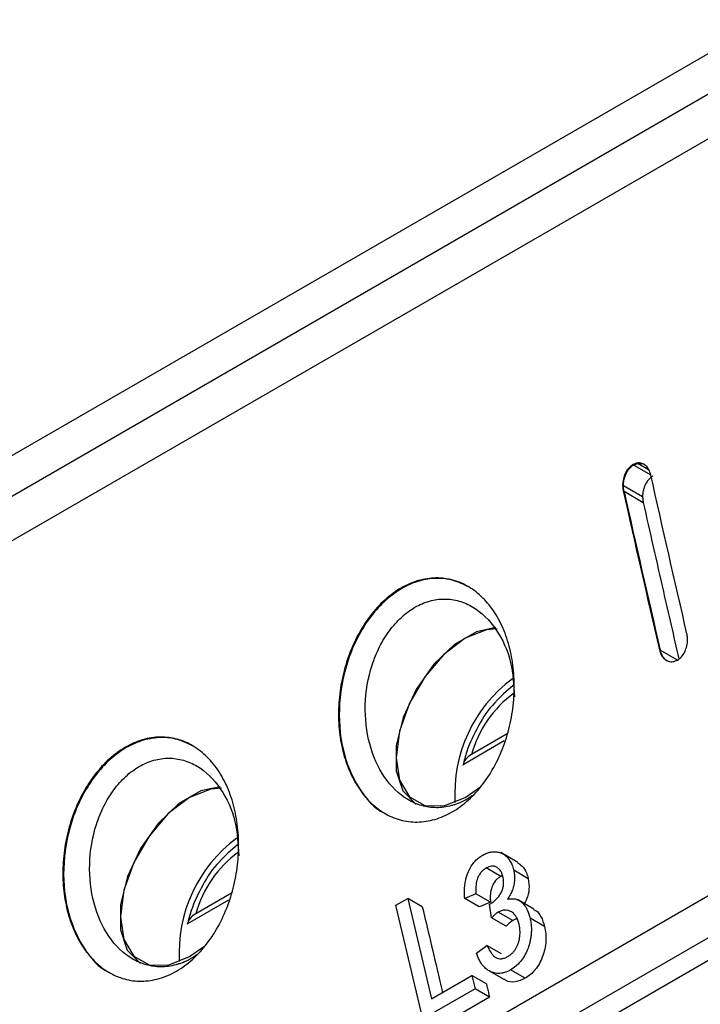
# Model space of a CAD drawing. Header units: millimetres. Extents: x -155 to 1130, y -373 to 1265.
# Tile 21 of 198: x 883 to 909, y -244 to -206. Entities that reach past the tile are written whole.
import ezdxf

# ---------------------------------------------------------------- set-up
doc = ezdxf.new("R2010")
doc.units = ezdxf.units.MM

msp = doc.modelspace()

# ---------------------------------------------------------------- linework, layer by layer
at = {"color": 7, "linetype": 'Continuous', "lineweight": 25}
for p, q in [((851.36, -240.486), (992.184, -159.19)), ((992.481, -160.587), (851.657, -241.883)), ((993.954, -161.452), (853.13, -242.748)), ((857.999, -269.05), (998.522, -187.928)), ((998.865, -189.351), (858.343, -270.473)), ((906.137, -223.009), (906.165, -223.025)), ((906.167, -223.027), (906.825, -223.406)), ((906.303, -222.949), (906.334, -222.966)), ((906.335, -222.969), (906.741, -223.203)), ((905.74, -223.797), (905.771, -223.815)), ((905.772, -223.815), (906.51, -224.241)), ((905.764, -224.019), (905.795, -224.037)), ((905.795, -224.037), (906.533, -224.463)), ((907.154, -230.129), (907.187, -230.148)), ((859.089, -270.911), (929.35, -230.35)), ((901.189, -233.642), (899.604, -234.557)), ((901.304, -233.369), (899.922, -234.166)), ((899.683, -235.815), (900.27, -235.4)), ((901.707, -238.315), (901.055, -237.938)), ((901.049, -238.85), (900.49, -238.528)), ((901.55, -238.605), (902.109, -238.928)), ((901.12, -238.818), (901.049, -238.85)), ((890.582, -239.765), (888.997, -240.68)), ((890.697, -239.492), (889.316, -240.289)), ((897.014, -239.962), (897.475, -239.696)), ((897.475, -239.696), (898.39, -243.564)), ((898.034, -240.019), (897.475, -239.696)), ((900.099, -239.517), (899.666, -239.703)), ((900.225, -240.026), (899.666, -239.703)), ((900.657, -239.84), (900.099, -239.517)), ((902.324, -240.107), (901.691, -239.742)), ((898.05, -244.335), (897.014, -239.962)), ((900.695, -240.447), (900.619, -239.918)), ((901.254, -240.77), (900.695, -240.447)), ((901.511, -240.553), (900.952, -240.231)), ((902.737, -240.776), (902.178, -240.454)), ((889.076, -241.939), (889.664, -241.523)), ((900.116, -241.802), (900.521, -241.504)), ((901.08, -241.826), (900.521, -241.504)), ((898.39, -243.564), (899.941, -242.669)), ((899.941, -242.669), (900.061, -243.174)), ((900.499, -242.991), (899.941, -242.669)), ((900.606, -242.488), (901.164, -242.81)), ((901.986, -242.772), (901.427, -242.449)), ((900.061, -243.174), (898.05, -244.335)), ((900.62, -243.496), (900.061, -243.174)), ((900.62, -243.496), (898.608, -244.658))]:
    msp.add_line(p, q, dxfattribs=at)
at = {"color": 8, "linetype": 'Continuous', "lineweight": 25}
msp.add_line((907.848, -230.529), (907.187, -230.148), dxfattribs=at)
at = {"color": 7, "linetype": 'Continuous', "lineweight": 25, "flags": 128}
for points in [[(900.867, -229.277), (900.121, -229.439), (899.277, -229.926), (898.474, -230.691), (897.791, -231.657), (897.294, -232.732), (897.031, -233.81), (897.03, -234.786), (897.288, -235.564), (897.782, -236.069), (897.801, -236.08)], [(900.908, -229.331), (900.502, -229.368), (899.683, -229.691), (898.864, -230.314), (898.124, -231.176), (897.538, -232.192), (897.161, -233.263), (897.031, -234.284), (897.161, -235.155), (897.538, -235.792), (898.124, -236.13), (898.864, -236.139), (899.683, -235.815)], [(901.53, -231.508), (901.157, -231.829), (900.868, -232.129)], [(890.261, -235.4), (889.514, -235.562), (888.67, -236.049), (887.867, -236.814), (887.184, -237.78), (886.687, -238.855), (886.425, -239.933), (886.423, -240.909), (886.682, -241.687), (887.175, -242.192), (887.194, -242.203)], [(890.301, -235.454), (889.896, -235.491), (889.076, -235.814), (888.257, -236.437), (887.518, -237.299), (886.931, -238.315), (886.554, -239.386), (886.425, -240.407), (886.554, -241.279), (886.931, -241.915), (887.518, -242.253), (888.257, -242.262), (889.076, -241.939)], [(890.923, -237.631), (890.55, -237.952), (890.261, -238.252)], [(900.657, -239.84), (900.441, -239.933), (900.333, -239.979), (900.225, -240.026)]]:
    msp.add_lwpolyline(points, dxfattribs=at)
at = {"color": 7, "linetype": 'Continuous', "lineweight": 25}
for centre in [(904.78, -235.669), (894.173, -241.792)]:
    msp.add_arc(centre, 5.5, 126.625, 183.5378, dxfattribs=at)
at = {"color": 8, "linetype": 'Continuous', "lineweight": 25}
for centre in [(904.136, -235.334), (893.529, -241.457)]:
    msp.add_arc(centre, 4.372, 126.052, 164.5084, dxfattribs=at)
at = {"color": 7, "linetype": 'Continuous', "lineweight": 25}
for points, knots in [([(906.137, -223.009), (906.08, -223.046), (906.025, -223.085), (905.927, -223.195), (905.885, -223.259), (905.816, -223.401), (905.788, -223.478), (905.75, -223.635), (905.745, -223.717), (905.74, -223.797)], [0, 0, 0, 0, 0.25, 0.25, 0.5, 0.5, 0.75, 0.75, 1, 1, 1, 1]), ([(905.779, -223.697), (905.783, -223.669), (905.79, -223.613), (905.81, -223.532), (905.835, -223.456), (905.864, -223.384), (905.896, -223.317), (905.932, -223.256), (905.97, -223.201), (906.01, -223.153), (906.052, -223.11), (906.081, -223.087), (906.095, -223.076)], [0, 0, 0, 0, 0.114053, 0.225316, 0.333816, 0.438836, 0.540291, 0.6386, 0.733874, 0.826015, 0.91474, 1, 1, 1, 1]), ([(906.167, -223.027), (906.155, -223.034), (906.131, -223.049), (906.107, -223.067), (906.095, -223.076)], [0, 0, 0, 0, 0.493593, 1, 1, 1, 1]), ([(906.303, -222.949), (906.289, -222.952), (906.275, -222.956), (906.261, -222.96), (906.247, -222.965), (906.233, -222.97), (906.219, -222.975), (906.191, -222.986), (906.164, -222.997), (906.137, -223.009)], [0, 0, 0, 0, 0.0000576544, 0.0000576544, 0.0000576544, 0.0001152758, 0.0001152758, 0.0001152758, 0.0002282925, 0.0002282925, 0.0002282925, 0.0002282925]), ([(906.825, -223.407), (906.805, -223.336), (906.784, -223.265), (906.72, -223.143), (906.679, -223.092), (906.586, -223.011), (906.533, -222.979), (906.423, -222.943), (906.363, -222.945), (906.303, -222.949)], [0, 0, 0, 0, 0.25, 0.25, 0.5, 0.5, 0.75, 0.75, 1, 1, 1, 1]), ([(906.905, -223.453), (906.884, -223.465), (906.844, -223.49), (906.788, -223.537), (906.736, -223.591), (906.689, -223.651), (906.646, -223.718), (906.608, -223.792), (906.57, -223.884), (906.537, -223.993), (906.512, -224.118), (906.509, -224.2), (906.508, -224.241)], [0, 0, 0, 0, 0.089776, 0.176664, 0.26182, 0.346465, 0.431848, 0.519183, 0.609607, 0.742814, 0.871778, 1, 1, 1, 1]), ([(905.74, -223.797), (905.741, -223.816), (905.742, -223.835), (905.743, -223.853), (905.746, -223.881), (905.749, -223.909), (905.752, -223.936), (905.756, -223.964), (905.76, -223.991), (905.764, -224.019)], [0, 0, 0, 0, 0.0000583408, 0.0000583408, 0.0000583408, 0.0001463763, 0.0001463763, 0.0001463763, 0.0002345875, 0.0002345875, 0.0002345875, 0.0002345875]), ([(906.51, -224.24), (906.511, -224.264), (906.513, -224.313), (906.522, -224.387), (906.529, -224.437), (906.533, -224.463)], [0, 0, 0, 0, 0.314805, 0.64825, 1, 1, 1, 1]), ([(906.533, -224.463), (906.79, -225.603), (907.243, -227.608), (907.705, -229.615), (907.905, -230.48)], [0, 0, 0, 0, 0.568784, 1, 1, 1, 1]), ([(899.18, -236.373), (898.961, -236.499), (898.74, -236.593), (898.291, -236.723), (898.061, -236.757), (897.613, -236.762), (897.394, -236.733), (896.966, -236.615), (896.759, -236.525), (896.372, -236.294), (896.188, -236.15), (895.849, -235.812), (895.696, -235.622), (895.423, -235.199), (895.301, -234.964), (895.098, -234.468), (895.016, -234.206), (894.89, -233.656), (894.847, -233.365), (894.803, -232.78), (894.802, -232.482), (894.842, -231.876), (894.884, -231.57), (895.007, -230.973), (895.089, -230.68), (895.296, -230.102), (895.419, -229.826), (895.628, -229.435), (895.702, -229.308), (895.859, -229.062), (895.943, -228.943), (896.204, -228.602), (896.391, -228.399), (896.788, -228.04), (897, -227.883), (897.433, -227.634), (897.654, -227.538), (898.106, -227.407), (898.333, -227.372), (898.777, -227.366), (898.999, -227.394), (899.425, -227.511), (899.628, -227.598), (900.015, -227.829), (900.199, -227.974), (900.533, -228.308), (900.685, -228.498), (900.96, -228.924), (901.079, -229.157), (901.28, -229.651), (901.363, -229.916), (901.489, -230.47), (901.532, -230.756), (901.576, -231.341), (901.578, -231.645), (901.539, -232.25), (901.499, -232.551), (901.378, -233.15), (901.295, -233.45), (901.094, -234.023), (900.974, -234.298), (900.696, -234.823), (900.537, -235.073), (900.195, -235.524), (900.01, -235.728), (899.609, -236.091), (899.399, -236.246), (899.18, -236.373)], [0, 0, 0, 0, 0.03125, 0.03125, 0.0625, 0.0625, 0.09375, 0.09375, 0.125, 0.125, 0.15625, 0.15625, 0.1875, 0.1875, 0.21875, 0.21875, 0.25, 0.25, 0.28125, 0.28125, 0.3125, 0.3125, 0.34375, 0.34375, 0.375, 0.375, 0.40625, 0.40625, 0.421875, 0.421875, 0.4375, 0.4375, 0.46875, 0.46875, 0.5, 0.5, 0.53125, 0.53125, 0.5625, 0.5625, 0.59375, 0.59375, 0.625, 0.625, 0.65625, 0.65625, 0.6875, 0.6875, 0.71875, 0.71875, 0.75, 0.75, 0.78125, 0.78125, 0.8125, 0.8125, 0.84375, 0.84375, 0.875, 0.875, 0.90625, 0.90625, 0.9375, 0.9375, 0.96875, 0.96875, 1, 1, 1, 1]), ([(899.818, -227.717), (899.624, -227.621), (899.236, -227.429), (898.583, -227.358), (897.911, -227.459), (897.243, -227.746), (896.615, -228.207), (896.054, -228.815), (895.577, -229.556), (895.085, -230.66), (894.768, -232.2), (894.901, -234.001), (895.532, -235.485), (896.202, -236.263), (896.622, -236.439), (896.634, -236.444)], [0, 0, 0, 0, 0.06066, 0.121598, 0.18472, 0.246828, 0.308811, 0.372058, 0.432923, 0.497323, 0.622045, 0.746855, 0.871707, 0.996461, 1, 1, 1, 1]), ([(899.265, -236.094), (899.227, -236.106), (899, -236.178), (898.574, -236.235), (898.003, -236.153), (897.287, -235.842), (896.522, -235.096), (895.943, -233.796), (895.767, -232.265), (895.987, -230.955), (896.371, -230.013), (896.754, -229.384), (897.218, -228.864), (897.743, -228.474), (898.307, -228.235), (898.886, -228.153), (899.453, -228.235), (900.166, -228.543), (900.917, -229.29), (901.497, -230.531), (901.554, -231.493), (901.58, -231.942)], [0, 0, 0, 0, 0.007878, 0.047709, 0.087645, 0.127737, 0.207958, 0.288573, 0.369154, 0.449351, 0.489454, 0.529409, 0.569278, 0.609077, 0.648882, 0.688746, 0.728706, 0.768806, 0.849005, 0.929596, 1, 1, 1, 1]), ([(908.24, -229.74), (908.239, -229.721), (908.238, -229.702), (908.237, -229.683), (908.234, -229.655), (908.231, -229.627), (908.227, -229.599), (908.223, -229.572), (908.219, -229.544), (908.215, -229.517)], [0, 0, 0, 0, 0.0000585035, 0.0000585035, 0.0000585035, 0.000146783, 0.000146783, 0.000146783, 0.0002352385, 0.0002352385, 0.0002352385, 0.0002352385]), ([(907.848, -230.529), (907.904, -230.493), (907.959, -230.454), (908.057, -230.344), (908.099, -230.279), (908.167, -230.137), (908.194, -230.06), (908.231, -229.902), (908.236, -229.82), (908.24, -229.74)], [0, 0, 0, 0, 0.25, 0.25, 0.5, 0.5, 0.75, 0.75, 1, 1, 1, 1]), ([(907.154, -230.129), (907.175, -230.2), (907.195, -230.271), (907.26, -230.392), (907.302, -230.444), (907.396, -230.526), (907.448, -230.558), (907.559, -230.595), (907.62, -230.593), (907.681, -230.59)], [0, 0, 0, 0, 0.25, 0.25, 0.5, 0.5, 0.75, 0.75, 1, 1, 1, 1]), ([(907.187, -230.148), (907.192, -230.169), (907.203, -230.213), (907.218, -230.253), (907.226, -230.274)], [0, 0, 0, 0, 0.492236, 1, 1, 1, 1]), ([(907.681, -230.59), (907.695, -230.587), (907.709, -230.583), (907.723, -230.579), (907.737, -230.574), (907.752, -230.569), (907.766, -230.564), (907.793, -230.553), (907.82, -230.541), (907.848, -230.529)], [0, 0, 0, 0, 0.0000576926, 0.0000576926, 0.0000576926, 0.000115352, 0.000115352, 0.000115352, 0.0002284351, 0.0002284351, 0.0002284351, 0.0002284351]), ([(900.856, -232.145), (900.844, -232.156), (900.579, -232.402), (900.175, -233.057), (899.774, -233.886), (899.642, -234.404), (899.596, -234.585)], [0, 0, 0, 0, 0.0185735, 0.4050229, 0.7927826, 1, 1, 1, 1]), ([(888.574, -242.496), (888.355, -242.622), (888.133, -242.716), (887.684, -242.846), (887.454, -242.88), (887.006, -242.885), (886.788, -242.856), (886.36, -242.738), (886.152, -242.648), (885.765, -242.417), (885.582, -242.273), (885.243, -241.935), (885.09, -241.745), (884.816, -241.322), (884.694, -241.087), (884.491, -240.591), (884.409, -240.33), (884.283, -239.779), (884.24, -239.488), (884.196, -238.903), (884.195, -238.605), (884.235, -237.999), (884.277, -237.693), (884.4, -237.096), (884.482, -236.803), (884.689, -236.225), (884.812, -235.949), (885.021, -235.558), (885.095, -235.431), (885.253, -235.185), (885.337, -235.066), (885.598, -234.725), (885.784, -234.522), (886.181, -234.163), (886.394, -234.006), (886.826, -233.757), (887.047, -233.661), (887.499, -233.53), (887.726, -233.495), (888.171, -233.489), (888.392, -233.517), (888.818, -233.634), (889.021, -233.721), (889.408, -233.952), (889.592, -234.097), (889.926, -234.431), (890.078, -234.621), (890.353, -235.047), (890.472, -235.28), (890.674, -235.774), (890.757, -236.039), (890.883, -236.593), (890.925, -236.879), (890.97, -237.464), (890.971, -237.768), (890.933, -238.373), (890.893, -238.674), (890.771, -239.273), (890.689, -239.574), (890.487, -240.146), (890.367, -240.421), (890.089, -240.946), (889.931, -241.196), (889.589, -241.647), (889.403, -241.851), (889.002, -242.215), (888.793, -242.369), (888.574, -242.496)], [0, 0, 0, 0, 0.03125, 0.03125, 0.0625, 0.0625, 0.09375, 0.09375, 0.125, 0.125, 0.15625, 0.15625, 0.1875, 0.1875, 0.21875, 0.21875, 0.25, 0.25, 0.28125, 0.28125, 0.3125, 0.3125, 0.34375, 0.34375, 0.375, 0.375, 0.40625, 0.40625, 0.421875, 0.421875, 0.4375, 0.4375, 0.46875, 0.46875, 0.5, 0.5, 0.53125, 0.53125, 0.5625, 0.5625, 0.59375, 0.59375, 0.625, 0.625, 0.65625, 0.65625, 0.6875, 0.6875, 0.71875, 0.71875, 0.75, 0.75, 0.78125, 0.78125, 0.8125, 0.8125, 0.84375, 0.84375, 0.875, 0.875, 0.90625, 0.90625, 0.9375, 0.9375, 0.96875, 0.96875, 1, 1, 1, 1]), ([(889.211, -233.84), (889.018, -233.744), (888.629, -233.552), (887.976, -233.481), (887.304, -233.582), (886.637, -233.869), (886.008, -234.33), (885.448, -234.938), (884.971, -235.679), (884.478, -236.783), (884.161, -238.323), (884.295, -240.124), (884.925, -241.608), (885.595, -242.386), (886.016, -242.562), (886.027, -242.567)], [0, 0, 0, 0, 0.060652, 0.121593, 0.184713, 0.246823, 0.308805, 0.372054, 0.432919, 0.497319, 0.622042, 0.746853, 0.871705, 0.99646, 1, 1, 1, 1]), ([(888.658, -242.217), (888.621, -242.229), (888.393, -242.301), (887.967, -242.358), (887.397, -242.276), (886.68, -241.965), (885.915, -241.22), (885.336, -239.919), (885.161, -238.388), (885.381, -237.078), (885.765, -236.136), (886.147, -235.507), (886.611, -234.987), (887.136, -234.597), (887.701, -234.358), (888.279, -234.277), (888.847, -234.358), (889.559, -234.667), (890.31, -235.413), (890.891, -236.654), (890.947, -237.616), (890.973, -238.065)], [0, 0, 0, 0, 0.007878, 0.047709, 0.087645, 0.127737, 0.207958, 0.288572, 0.369153, 0.449351, 0.489453, 0.529408, 0.569278, 0.609077, 0.648882, 0.688745, 0.728706, 0.768806, 0.849004, 0.929596, 1, 1, 1, 1]), ([(899.922, -234.166), (899.833, -234.218), (899.757, -234.279), (899.648, -234.411), (899.614, -234.484), (899.604, -234.557)], [0, 0, 0, 0, 0.5, 0.5, 1, 1, 1, 1]), ([(899.267, -236.093), (899.47, -236.018), (899.697, -235.934), (899.921, -235.757), (899.945, -235.738)], [0, 0, 0, 0, 0.89093, 1, 1, 1, 1]), ([(899.666, -239.703), (899.661, -239.621), (899.65, -239.465), (899.661, -239.238), (899.689, -239.039), (899.73, -238.87), (899.79, -238.692), (899.882, -238.502), (900.019, -238.31), (900.179, -238.147), (900.299, -238.07), (900.359, -238.031)], [0, 0, 0, 0, 0.12728, 0.240756, 0.340483, 0.426412, 0.4987, 0.620781, 0.744771, 0.871066, 1, 1, 1, 1]), ([(900.359, -238.031), (900.411, -238.005), (900.515, -237.952), (900.673, -237.909), (900.826, -237.898), (900.974, -237.916), (901.1, -237.961), (901.208, -238.028), (901.305, -238.115), (901.401, -238.237), (901.492, -238.398), (901.53, -238.534), (901.55, -238.605)], [0, 0, 0, 0, 0.108481, 0.214598, 0.318633, 0.420639, 0.520862, 0.591665, 0.674912, 0.770782, 0.879082, 1, 1, 1, 1]), ([(890.249, -238.268), (890.237, -238.279), (889.973, -238.525), (889.568, -239.18), (889.167, -240.009), (889.035, -240.527), (888.989, -240.708)], [0, 0, 0, 0, 0.018574, 0.405023, 0.792783, 1, 1, 1, 1]), ([(900.49, -238.528), (900.455, -238.551), (900.387, -238.596), (900.294, -238.688), (900.217, -238.797), (900.141, -238.952), (900.081, -239.2), (900.092, -239.4), (900.099, -239.517)], [0, 0, 0, 0, 0.128006, 0.251053, 0.369602, 0.483732, 0.695682, 1, 1, 1, 1]), ([(901.135, -238.865), (901.124, -238.824), (901.103, -238.745), (901.053, -238.649), (900.998, -238.578), (900.942, -238.529), (900.847, -238.47), (900.694, -238.436), (900.559, -238.497), (900.49, -238.528)], [0, 0, 0, 0, 0.127313, 0.241081, 0.341634, 0.428689, 0.5024, 0.746412, 1, 1, 1, 1]), ([(901.55, -238.605), (901.561, -238.664), (901.583, -238.773), (901.586, -238.934), (901.575, -239.071), (901.551, -239.217), (901.502, -239.38), (901.419, -239.564), (901.346, -239.673), (901.309, -239.729)], [0, 0, 0, 0, 0.156839, 0.291789, 0.405258, 0.496807, 0.656417, 0.824121, 1, 1, 1, 1]), ([(901.697, -238.332), (901.758, -238.367), (901.9, -238.45), (902.035, -238.675), (902.088, -238.856), (902.109, -238.928)], [0, 0, 0, 0, 0.311762, 0.730192, 1, 1, 1, 1]), ([(901.049, -238.85), (901.015, -238.872), (900.98, -238.895), (900.915, -238.948), (900.884, -238.978), (900.797, -239.082), (900.748, -239.167), (900.678, -239.353), (900.659, -239.452), (900.648, -239.599), (900.646, -239.648), (900.649, -239.744), (900.653, -239.792), (900.657, -239.84)], [0, 0, 0, 0, 0.125, 0.125, 0.25, 0.25, 0.5, 0.5, 0.75, 0.75, 0.875, 0.875, 1, 1, 1, 1]), ([(900.68, -239.889), (900.721, -239.863), (900.799, -239.811), (900.907, -239.709), (901, -239.593), (901.072, -239.477), (901.124, -239.354), (901.158, -239.215), (901.168, -239.043), (901.147, -238.928), (901.135, -238.865)], [0, 0, 0, 0, 0.135411, 0.265673, 0.391181, 0.511846, 0.598663, 0.708923, 0.842656, 1, 1, 1, 1]), ([(902.109, -238.928), (902.127, -239.065), (902.163, -239.326), (902.085, -239.678), (901.989, -239.841), (901.957, -239.895)], [0, 0, 0, 0, 0.422756, 0.806925, 1, 1, 1, 1]), ([(901.309, -239.729), (901.342, -239.722), (901.408, -239.709), (901.507, -239.706), (901.603, -239.718), (901.695, -239.747), (901.781, -239.791), (901.875, -239.861), (901.984, -239.978), (902.1, -240.175), (902.15, -240.354), (902.178, -240.454)], [0, 0, 0, 0, 0.083717, 0.167082, 0.250028, 0.332631, 0.415008, 0.497216, 0.621733, 0.78927, 1, 1, 1, 1]), ([(898.034, -240.019), (898.11, -240.341), (898.299, -241.146), (898.559, -242.246), (898.744, -243.025), (898.814, -243.319)], [0, 0, 0, 0, 0.292948, 0.732372, 1, 1, 1, 1]), ([(901.758, -240.691), (901.743, -240.636), (901.715, -240.532), (901.65, -240.404), (901.578, -240.308), (901.505, -240.242), (901.42, -240.19), (901.322, -240.151), (901.202, -240.144), (901.076, -240.167), (900.994, -240.21), (900.952, -240.231)], [0, 0, 0, 0, 0.132787, 0.251466, 0.356007, 0.446416, 0.522957, 0.638299, 0.756059, 0.876493, 1, 1, 1, 1]), ([(902.315, -240.123), (902.351, -240.138), (902.467, -240.189), (902.626, -240.414), (902.697, -240.646), (902.737, -240.776)], [0, 0, 0, 0, 0.165993, 0.5343493, 1, 1, 1, 1]), ([(889.316, -240.289), (889.226, -240.341), (889.15, -240.402), (889.042, -240.534), (889.007, -240.607), (888.997, -240.68)], [0, 0, 0, 0, 0.5, 0.5, 1, 1, 1, 1]), ([(900.952, -240.231), (900.925, -240.248), (900.869, -240.285), (900.783, -240.359), (900.725, -240.417), (900.695, -240.447)], [0, 0, 0, 0, 0.2948512, 0.6277949, 1, 1, 1, 1]), ([(902.178, -240.454), (902.191, -240.516), (902.217, -240.636), (902.232, -240.82), (902.23, -240.994), (902.216, -241.156), (902.191, -241.305), (902.158, -241.438), (902.123, -241.556), (902.065, -241.715), (901.968, -241.915), (901.812, -242.133), (901.63, -242.318), (901.495, -242.405), (901.427, -242.449)], [0, 0, 0, 0, 0.08482, 0.163996, 0.237669, 0.305739, 0.368168, 0.425122, 0.476539, 0.522388, 0.639162, 0.757559, 0.877677, 1, 1, 1, 1]), ([(901.692, -240.491), (901.667, -240.493), (901.605, -240.498), (901.546, -240.533), (901.511, -240.553)], [0, 0, 0, 0, 0.404371, 1, 1, 1, 1]), ([(901.511, -240.553), (901.465, -240.582), (901.421, -240.614), (901.335, -240.688), (901.294, -240.728), (901.254, -240.77)], [0, 0, 0, 0, 0.5, 0.5, 1, 1, 1, 1]), ([(901.321, -241.935), (901.351, -241.917), (901.41, -241.88), (901.492, -241.809), (901.568, -241.725), (901.634, -241.629), (901.69, -241.524), (901.742, -241.39), (901.785, -241.208), (901.806, -240.959), (901.775, -240.786), (901.758, -240.691)], [0, 0, 0, 0, 0.08556, 0.170096, 0.253716, 0.336598, 0.418714, 0.500304, 0.627637, 0.794047, 1, 1, 1, 1]), ([(902.737, -240.776), (902.757, -240.868), (902.775, -240.961), (902.791, -241.152), (902.793, -241.25), (902.774, -241.55), (902.73, -241.745), (902.626, -242.027), (902.586, -242.117), (902.493, -242.285), (902.439, -242.364), (902.322, -242.507), (902.26, -242.57), (902.128, -242.682), (902.057, -242.728), (901.986, -242.772)], [0, 0, 0, 0, 0.125, 0.125, 0.25, 0.25, 0.5, 0.5, 0.625, 0.625, 0.75, 0.75, 0.875, 0.875, 1, 1, 1, 1]), ([(900.521, -241.504), (900.55, -241.566), (900.602, -241.68), (900.693, -241.816), (900.777, -241.913), (900.866, -241.979), (900.963, -242.019), (901.078, -242.024), (901.2, -241.998), (901.28, -241.957), (901.321, -241.935)], [0, 0, 0, 0, 0.172925, 0.318403, 0.43623, 0.526973, 0.638178, 0.753842, 0.874377, 1, 1, 1, 1]), ([(888.66, -242.216), (888.863, -242.141), (889.091, -242.057), (889.314, -241.88), (889.339, -241.861)], [0, 0, 0, 0, 0.890935, 1, 1, 1, 1]), ([(901.427, -242.449), (901.389, -242.47), (901.312, -242.511), (901.195, -242.553), (901.077, -242.581), (900.962, -242.591), (900.85, -242.581), (900.742, -242.553), (900.626, -242.503), (900.496, -242.419), (900.353, -242.28), (900.216, -242.075), (900.151, -241.897), (900.116, -241.802)], [0, 0, 0, 0, 0.0734049, 0.1459566, 0.2179655, 0.289225, 0.3598683, 0.4300421, 0.4998153, 0.5952094, 0.7102992, 0.8451862, 1, 1, 1, 1]), ([(901.986, -242.772), (901.862, -242.827), (901.614, -242.939), (901.321, -242.914), (901.194, -242.817), (901.171, -242.799)], [0, 0, 0, 0, 0.448041, 0.901105, 1, 1, 1, 1]), ([(900.499, -242.991), (900.509, -243.033), (900.519, -243.075), (900.53, -243.117), (900.545, -243.181), (900.56, -243.244), (900.575, -243.307), (900.59, -243.37), (900.605, -243.433), (900.62, -243.496)], [0, 0, 0, 0, 0.000140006, 0.000140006, 0.000140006, 0.000350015, 0.000350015, 0.000350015, 0.0005600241, 0.0005600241, 0.0005600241, 0.0005600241])]:
    msp.add_open_spline(points, degree=3, knots=knots, dxfattribs=at)
for points in [[(906.167, -223.027), (906.224, -223.003), (906.28, -222.979), (906.334, -222.966)], [(906.353, -222.965), (906.374, -222.964), (906.394, -222.963), (906.414, -222.964)], [(908.215, -229.517), (907.745, -227.478), (907.281, -225.442), (906.825, -223.407)], [(905.795, -224.037), (905.784, -223.963), (905.773, -223.89), (905.771, -223.815)], [(905.772, -223.79), (905.774, -223.759), (905.776, -223.728), (905.779, -223.697)], [(905.764, -224.019), (906.221, -226.054), (906.684, -228.091), (907.154, -230.129)], [(905.795, -224.037), (906.252, -226.072), (906.716, -228.109), (907.187, -230.148)], [(899.267, -236.093), (899.267, -236.093), (899.266, -236.093), (899.265, -236.094), (899.265, -236.094)], [(900.619, -239.918), (900.64, -239.909), (900.66, -239.9), (900.68, -239.889)], [(888.661, -242.216), (888.66, -242.216), (888.659, -242.216), (888.659, -242.217), (888.658, -242.217)]]:
    msp.add_open_spline(points, degree=3, dxfattribs=at)
at = {"color": 8, "linetype": 'Continuous', "lineweight": 25}
for points, knots in [([(906.414, -222.964), (906.45, -222.967), (906.51, -222.972), (906.562, -223.004), (906.583, -223.017)], [0, 0, 0, 0, 0.59051, 1, 1, 1, 1]), ([(907.463, -230.557), (907.448, -230.55), (907.392, -230.522), (907.302, -230.434), (907.253, -230.329), (907.226, -230.274)], [0, 0, 0, 0, 0.142948, 0.548279, 1, 1, 1, 1])]:
    msp.add_open_spline(points, degree=3, knots=knots, dxfattribs=at)

doc.saveas('drawing.dxf')
